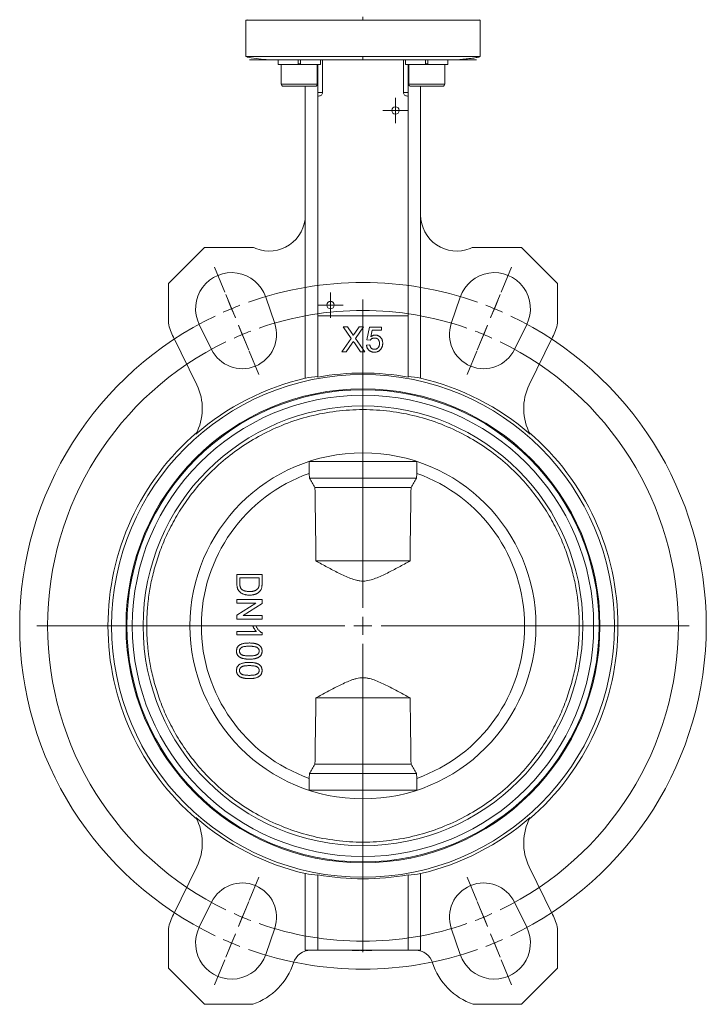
# Model space of a CAD drawing. Header units: millimetres. Extents: x 197 to 1079, y -127 to 860.
# Tile 8 of 28: x 268 to 459, y 323 to 596. Entities that reach past the tile are written whole.
import ezdxf

# ---------------------------------------------------------------- set-up
doc = ezdxf.new("R2010")
doc.units = ezdxf.units.MM

# ---------------------------------------------------------------- blocks, each defined once
blk = doc.blocks.new('SW_CENTERMARKSYMBOL_1')
at = {"color": 0, "linetype": 'Continuous', "lineweight": 0}
for p, q in [((0, 2.5), (0, 3.525)), ((-2.5, 0), (-3.525, 0)), ((0, 0), (-2.5, 0)), ((0, 0), (0, 2.5)), ((0, 0), (0, -2.5)), ((0, 0), (2.5, 0)), ((2.5, 0), (3.525, 0)), ((0, -2.5), (0, -3.525))]:
    blk.add_line(p, q, dxfattribs=at)
blk = doc.blocks.new('SW_CENTERMARKSYMBOL_2')
at = {"color": 0, "linetype": 'Continuous', "lineweight": 0}
for p, q in [((0, 2.5), (0, 3.525)), ((-2.5, 0), (-3.525, 0)), ((0, 0), (-2.5, 0)), ((0, 0), (0, 2.5)), ((0, 0), (0, -2.5)), ((0, 0), (2.5, 0)), ((2.5, 0), (3.525, 0)), ((0, -2.5), (0, -3.525))]:
    blk.add_line(p, q, dxfattribs=at)
blk = doc.blocks.new('SW_CENTERMARKSYMBOL_3')
at = {"color": 0, "linetype": 'Continuous', "lineweight": 0}
for p, q in [((-1.91, 4.62), (-4.78, 11.55)), ((74.81, 4.62), (77.68, 11.55)), ((1.05, -2.54), (-1.63, 3.93)), ((71.85, -2.54), (74.53, 3.93)), ((0, 0), (-0.96, 2.31)), ((0, 0), (0.96, -2.31)), ((36.45, -83), (36.45, 2.5)), ((72.9, 0), (71.94, -2.31)), ((72.9, 0), (73.86, 2.31)), ((1.91, -4.62), (4.78, -11.55)), ((2.97, -7.16), (2.01, -4.85)), ((70.99, -4.62), (68.12, -11.55)), ((69.94, -7.16), (70.89, -4.85)), ((2.97, -7.16), (3.92, -9.47)), ((69.94, -7.16), (68.98, -9.47)), ((4.88, -11.78), (7.56, -18.25)), ((68.02, -11.78), (65.34, -18.25)), ((36.45, -88), (36.45, -85.5)), ((31.45, -88), (-54.05, -88)), ((36.45, -88), (33.95, -88)), ((36.45, -88), (36.45, -90.5)), ((36.45, -88), (38.95, -88)), ((41.45, -88), (126.95, -88)), ((36.45, -93), (36.45, -178.5)), ((4.88, -164.22), (7.56, -157.75)), ((68.02, -164.22), (65.34, -157.75)), ((1.91, -171.38), (4.78, -164.45)), ((2.97, -168.84), (3.92, -166.53)), ((70.99, -171.38), (68.12, -164.45)), ((69.94, -168.84), (68.98, -166.53)), ((2.97, -168.84), (2.01, -171.15)), ((69.94, -168.84), (70.89, -171.15)), ((1.05, -173.46), (-1.63, -179.93)), ((0, -176), (0.96, -173.69)), ((71.85, -173.46), (74.53, -179.93)), ((72.9, -176), (71.94, -173.69)), ((0, -176), (-0.96, -178.31)), ((72.9, -176), (73.86, -178.31)), ((-1.91, -180.62), (-4.78, -187.55)), ((74.81, -180.62), (77.68, -187.55))]:
    blk.add_line(p, q, dxfattribs=at)
for radius, start, end in [(95.25, 70.5077, 109.4923), (95.25, 110.9962, 112.5), (95.25, 67.5, 69.0038), (95.25, 115.5077, 244.4923), (95.25, 112.5, 114.0038), (87.5, 70.774, 109.226), (95.25, 65.9962, 67.5), (95.25, 295.5077, 64.4923), (87.5, 112.5, 114.137), (87.5, 110.863, 112.5), (87.5, 67.5, 69.137), (87.5, 65.863, 67.5), (87.5, 115.774, 244.226), (87.5, 295.774, 64.226), (87.5, 245.863, 247.5), (87.5, 247.5, 249.137), (87.5, 290.863, 292.5), (87.5, 292.5, 294.137), (87.5, 250.774, 289.226), (95.25, 245.9962, 247.5), (95.25, 247.5, 249.0038), (95.25, 290.9962, 292.5), (95.25, 292.5, 294.0038), (95.25, 250.5077, 289.4923)]:
    blk.add_arc((36.45, -88), radius, start, end, dxfattribs=at)

msp = doc.modelspace()

# ---------------------------------------------------------------- linework, layer by layer
at = {"color": 7, "linetype": 'Continuous', "lineweight": 15}
for p, q in [((331.16, 596.29), (330.84, 596.12)), ((330.84, 596.12), (330.84, 586.12)), ((395.84, 596.12), (395.58, 596.27)), ((395.84, 586.12), (395.84, 596.12)), ((330.84, 586.12), (331.11, 585.98)), ((339.77, 585.12), (339.77, 583.82)), ((345.34, 585.12), (339.77, 585.12)), ((345.34, 585.12), (345.34, 583.82)), ((345.99, 583.82), (345.99, 585.12)), ((351.57, 583.82), (351.57, 585.12)), ((352.13, 576.12), (352.13, 585.12)), ((374.55, 585.12), (374.55, 576.12)), ((375.12, 585.12), (375.12, 583.82)), ((380.7, 585.12), (380.7, 583.82)), ((381.35, 583.82), (381.35, 585.12)), ((386.92, 585.12), (381.35, 585.12)), ((386.92, 583.82), (386.92, 585.12)), ((395.53, 585.95), (395.84, 586.12)), ((345.34, 583.82), (339.77, 583.82)), ((340.67, 583.82), (340.67, 578.42)), ((345.99, 583.82), (345.34, 583.82)), ((351.57, 583.82), (345.99, 583.82)), ((350.67, 578.42), (350.67, 583.82)), ((350.84, 583.82), (350.84, 576.12)), ((380.7, 583.82), (375.12, 583.82)), ((375.84, 576.12), (375.84, 583.82)), ((376.02, 583.82), (376.02, 578.42)), ((381.35, 583.82), (380.7, 583.82)), ((386.92, 583.82), (381.35, 583.82)), ((386.02, 578.42), (386.02, 583.82)), ((345.67, 577.82), (341.27, 577.82)), ((350.07, 577.82), (345.67, 577.82)), ((347.34, 577.82), (347.34, 542.1)), ((381.02, 577.82), (376.62, 577.82)), ((379.34, 577.82), (379.34, 542.1)), ((385.42, 577.82), (381.02, 577.82)), ((350.84, 576.12), (352.13, 576.12)), ((350.84, 575.12), (351.03, 575.12)), ((350.84, 514.12), (350.84, 575.12)), ((374.55, 576.12), (375.84, 576.12)), ((375.65, 575.12), (375.84, 575.12)), ((375.84, 575.12), (375.84, 514.12)), ((347.34, 496.84), (347.34, 542.1)), ((379.34, 542.1), (379.34, 496.84)), ((319.34, 533.12), (309.34, 523.12)), ((332.81, 533.12), (319.34, 533.12)), ((407.34, 533.12), (393.88, 533.12)), ((417.34, 523.12), (407.34, 533.12)), ((309.34, 523.12), (309.34, 512.12)), ((417.34, 512.12), (417.34, 523.12)), ((336.36, 519.34), (338.85, 512.02)), ((387.83, 512.02), (390.33, 519.34)), ((350.84, 514.12), (350.84, 497.14)), ((375.84, 514.12), (350.84, 514.12)), ((375.84, 497.14), (375.84, 514.12)), ((321.33, 504.77), (317.92, 511.71)), ((357.82, 511.12), (359.01, 511.12)), ((360.05, 507.89), (357.82, 511.12)), ((359.01, 511.12), (360.23, 509.35)), ((361.05, 509.35), (362.27, 511.12)), ((363.48, 511.12), (361.25, 507.88)), ((362.27, 511.12), (363.48, 511.12)), ((364.42, 507.44), (365.14, 511.03)), ((365.14, 511.03), (368.46, 511.03)), ((368.46, 511.03), (368.46, 510.14)), ((408.77, 511.71), (405.35, 504.77)), ((310.74, 508.18), (317.22, 495.01)), ((365.87, 510.14), (365.52, 508.32)), ((368.46, 510.14), (365.87, 510.14)), ((409.47, 495.01), (415.94, 508.18)), ((357.46, 504.12), (360.05, 507.89)), ((360.32, 506.53), (358.67, 504.12)), ((362.64, 504.12), (360.94, 506.6)), ((361.25, 507.88), (363.83, 504.12)), ((364.33, 506.01), (365.23, 506.1)), ((365.32, 507.35), (364.42, 507.44)), ((358.67, 504.12), (357.46, 504.12)), ((363.83, 504.12), (362.64, 504.12)), ((378.28, 473.74), (348.41, 473.74)), ((348.45, 470.43), (348.45, 473.75)), ((378.24, 473.75), (378.24, 470.43)), ((348.45, 470.43), (348.46, 469.12)), ((378.23, 469.12), (378.24, 470.43)), ((328.34, 439.88), (328.34, 442.39)), ((328.34, 442.39), (335.34, 442.39)), ((329.15, 441.4), (329.15, 439.96)), ((329.15, 441.4), (334.54, 441.4)), ((334.54, 439.99), (334.54, 441.4)), ((335.34, 442.39), (335.34, 440)), ((328.34, 434.4), (328.34, 435.39)), ((328.34, 435.39), (335.34, 435.39)), ((328.34, 431.05), (333.57, 434.4)), ((333.57, 434.4), (328.34, 434.4)), ((335.34, 434.35), (330.12, 430.99)), ((335.34, 435.39), (335.34, 434.35)), ((328.34, 430.01), (328.34, 431.05)), ((335.34, 430.01), (328.34, 430.01)), ((330.12, 430.99), (335.34, 430.99)), ((335.34, 430.99), (335.34, 430.01)), ((328.34, 426.51), (328.34, 425.61)), ((328.34, 426.51), (333.8, 426.51)), ((332.77, 428.12), (333.59, 428.12)), ((335.34, 425.61), (335.34, 426.19)), ((335.34, 425.61), (328.34, 425.61)), ((348.45, 385.82), (348.46, 387.12)), ((348.45, 382.49), (348.45, 385.82)), ((378.23, 387.12), (378.24, 385.82)), ((378.24, 385.82), (378.24, 382.49)), ((348.41, 382.5), (378.28, 382.5)), ((317.22, 361.23), (310.74, 348.07)), ((415.94, 348.07), (409.47, 361.23)), ((347.34, 338.12), (347.34, 359.4)), ((350.84, 338.12), (350.84, 359.08)), ((375.84, 338.12), (375.84, 359.08)), ((379.34, 338.12), (379.34, 359.4)), ((317.92, 344.54), (321.33, 351.48)), ((405.35, 351.48), (408.77, 344.54)), ((338.85, 344.22), (336.36, 336.9)), ((390.33, 336.9), (387.83, 344.22)), ((309.34, 344.13), (309.34, 333.12)), ((417.34, 333.12), (417.34, 344.13)), ((347.34, 338.12), (350.84, 338.12)), ((350.84, 338.12), (375.84, 338.12)), ((360.33, 338.02), (360.33, 338.12)), ((360.33, 338.02), (361.88, 338.02)), ((361.88, 338.02), (361.88, 338.12)), ((361.88, 338.02), (361.93, 338.02)), ((361.93, 338.02), (361.93, 338.12)), ((361.93, 338.02), (362.01, 338.02)), ((362.01, 338.02), (362.01, 338.12)), ((362.01, 338.02), (362.35, 338.02)), ((362.35, 338.02), (362.35, 338.12)), ((362.35, 338.02), (362.36, 338.02)), ((362.36, 338.02), (362.36, 338.12)), ((362.61, 338.02), (362.61, 338.12)), ((362.61, 338.02), (363.76, 338.02)), ((363.76, 338.02), (363.76, 338.12)), ((363.76, 338.02), (363.77, 338.02)), ((363.77, 338.02), (363.77, 338.12)), ((364.05, 338.02), (364.05, 338.12)), ((364.05, 338.02), (364.32, 338.02)), ((364.32, 338.02), (364.32, 338.12)), ((364.33, 338.02), (364.33, 338.12)), ((364.33, 338.02), (364.58, 338.02)), ((364.58, 338.02), (364.58, 338.12)), ((364.58, 338.02), (365.81, 338.02)), ((365.73, 338.01), (365.73, 338.02)), ((365.81, 338.02), (365.81, 338.12)), ((365.81, 338.02), (365.83, 338.02)), ((365.83, 338.02), (365.83, 338.12)), ((366, 338.02), (366, 338.12)), ((375.84, 338.12), (379.34, 338.12)), ((309.34, 333.12), (319.34, 323.12)), ((407.34, 323.12), (417.34, 333.12)), ((319.34, 323.12), (332.81, 323.12)), ((393.88, 323.12), (407.34, 323.12))]:
    msp.add_line(p, q, dxfattribs=at)
at = {"color": 8, "linetype": 'Continuous', "lineweight": 15}
for p, q in [((330.84, 596.12), (363.34, 596.12)), ((363.34, 596.12), (395.84, 596.12)), ((363.34, 586.12), (330.84, 586.12)), ((395.84, 586.12), (363.34, 586.12)), ((345.34, 584.07), (345.99, 584.07)), ((380.7, 584.07), (381.35, 584.07)), ((340.67, 578.42), (345.67, 578.42)), ((345.67, 578.42), (350.67, 578.42)), ((376.02, 578.42), (381.02, 578.42)), ((381.02, 578.42), (386.02, 578.42))]:
    msp.add_line(p, q, dxfattribs=at)
at = {"color": 7, "linetype": 'Continuous', "lineweight": 15, "flags": 128}
for points in [[(331.23, 585.91), (332.27, 585.71), (333.69, 585.52), (335.1, 585.37), (336.15, 585.26), (336.43, 585.22), (336.48, 585.21), (336.49, 585.2), (336.51, 585.2), (336.51, 585.2), (336.52, 585.2), (336.52, 585.19), (336.52, 585.19), (336.52, 585.19), (336.53, 585.19), (336.53, 585.18), (336.52, 585.18), (336.49, 585.17), (336.43, 585.17), (336.43, 585.17)], [(378.23, 469.12), (377.73, 469.12), (376.87, 469.12), (375.66, 469.12), (374.14, 469.12), (372.33, 469.12), (370.3, 469.12), (368.08, 469.12), (365.74, 469.12), (363.34, 469.12), (360.94, 469.12), (358.61, 469.12), (356.39, 469.12), (354.36, 469.12), (352.55, 469.12), (351.02, 469.12), (349.81, 469.12), (348.95, 469.12), (348.46, 469.12)], [(376.67, 466.52), (376.13, 466.52), (375.24, 466.52), (374.02, 466.52), (372.51, 466.52), (370.75, 466.52), (368.79, 466.52), (366.67, 466.52), (364.46, 466.52), (362.22, 466.52), (360.02, 466.52), (357.9, 466.52), (355.94, 466.52), (354.17, 466.52), (352.66, 466.52), (351.44, 466.52), (350.55, 466.52), (350.02, 466.52)], [(376.4, 446.12), (375.66, 446.12), (374.59, 446.12), (373.22, 446.12), (371.58, 446.12), (369.72, 446.12), (367.69, 446.12), (365.55, 446.12), (363.34, 446.12), (361.14, 446.12), (358.99, 446.12), (356.96, 446.12), (355.11, 446.12), (353.47, 446.12), (352.1, 446.12), (351.03, 446.12), (350.29, 446.12)], [(350.27, 408.12), (351, 408.12), (352.06, 408.12), (353.43, 408.12), (355.07, 408.12), (356.93, 408.12), (358.97, 408.12), (361.13, 408.12), (363.34, 408.12), (365.56, 408.12), (367.71, 408.12), (369.75, 408.12), (371.62, 408.12), (373.25, 408.12), (374.62, 408.12), (375.69, 408.12), (376.42, 408.12)], [(350.02, 389.72), (350.55, 389.72), (351.44, 389.72), (352.66, 389.72), (354.17, 389.72), (355.94, 389.72), (357.9, 389.72), (360.02, 389.72), (362.22, 389.72), (364.46, 389.72), (366.67, 389.72), (368.79, 389.72), (370.75, 389.72), (372.51, 389.72), (374.02, 389.72), (375.24, 389.72), (376.13, 389.72), (376.67, 389.72)], [(348.46, 387.12), (348.95, 387.12), (349.81, 387.12), (351.02, 387.12), (352.55, 387.12), (354.36, 387.12), (356.39, 387.12), (358.61, 387.12), (360.94, 387.12), (363.34, 387.12), (365.74, 387.12), (368.08, 387.12), (370.3, 387.12), (372.33, 387.12), (374.14, 387.12), (375.66, 387.12), (376.87, 387.12), (377.73, 387.12), (378.23, 387.12)]]:
    msp.add_lwpolyline(points, dxfattribs=at)
at = {"color": 7, "linetype": 'Continuous', "lineweight": 15}
for centre, radius in [((372.34, 571.12), 1.03), ((354.34, 517.12), 1.03), ((363.34, 428.12), 69.75), ((363.34, 428.12), 65.75), ((363.34, 428.12), 65.5), ((363.34, 428.12), 48)]:
    msp.add_circle(centre, radius, dxfattribs=at)
for centre, radius, start, end in [((341.27, 578.42), 0.6, 180, 270), ((350.07, 578.42), 0.6, 270, 0), ((376.62, 578.42), 0.6, 180, 270), ((385.42, 578.42), 0.6, 270, 0), ((337.34, 542.1), 10, 248.0847, 0), ((389.34, 542.1), 10, 180, 291.9153), ((326.89, 516.12), 18, 68.0847, 70.8165), ((399.79, 516.12), 18, 109.1835, 111.9153), ((326.89, 516.12), 10, 18.8009, 206.1991), ((399.79, 516.12), 10, 333.8009, 161.1991), ((326.89, 516.12), 18, 192.8471, 206.1991), ((329.86, 508.96), 9.5, 206.1991, 18.8009), ((396.83, 508.96), 9.5, 161.1991, 333.8009), ((399.79, 516.12), 18, 333.8009, 347.1529), ((363.34, 428.12), 70.14, 79.7337, 100.2663), ((363.34, 428.12), 70.56, 103.107, 131.0785), ((303.76, 488.39), 15, 331.8238, 26.1991), ((363.34, 428.12), 70.56, 48.9215, 76.893), ((422.93, 488.39), 15, 153.8009, 208.1762), ((363.34, 428.12), 64, 360, 180), ((363.34, 428.12), 61, 0, 180), ((363.34, 428.12), 70.75, 130.6874, 229.3126), ((363.34, 428.12), 70.75, 310.6874, 49.3126), ((363.34, 428.12), 44.85, 109.4002, 250.5998), ((363.34, 428.12), 44.85, 289.4002, 70.5998), ((363.34, 428.12), 64, 180, 360), ((363.34, 428.12), 61, 180, 0), ((363.34, 428.12), 70.56, 228.9215, 256.893), ((303.76, 367.85), 15, 333.8009, 28.1762), ((363.34, 428.12), 70.56, 283.107, 311.0785), ((422.93, 367.85), 15, 151.8238, 206.1991), ((363.34, 428.12), 70.17, 259.7383, 280.2617), ((329.86, 347.28), 9.5, 341.1991, 153.8009), ((396.83, 347.28), 9.5, 26.1991, 198.8009), ((326.89, 340.12), 18, 153.8009, 167.1529), ((399.79, 340.12), 18, 12.8471, 26.1991), ((326.89, 340.12), 10, 153.8009, 341.1991), ((399.79, 340.12), 10, 198.8009, 26.1991), ((348.8, 333.12), 5, 90, 162.2798), ((377.89, 333.12), 5, 17.7202, 90), ((326.89, 340.12), 18, 289.1835, 342.2798), ((399.79, 340.12), 18, 197.7202, 250.8165)]:
    msp.add_arc(centre, radius, start, end, dxfattribs=at)
for centre, start_param, end_param in [((358.65, 428.12), 1.682862, 1.733491), ((368.04, 428.12), 1.408102, 1.458731), ((358.65, 428.12), 4.549695, 4.600324), ((368.04, 428.12), 4.824454, 4.875083)]:
    msp.add_ellipse(centre, major_axis=(69.8, 0), ratio=0.997735, start_param=start_param, end_param=end_param, dxfattribs=at)
for points, knots in [([(363.34, 596.12), (363.34, 596.24), (363.34, 596.37), (363.34, 596.61), (363.34, 596.73), (363.34, 596.93), (363.34, 597), (363.34, 597.1), (363.34, 597.12), (363.34, 597.12)], [0, 0, 0, 0, 0.25, 0.25, 0.5, 0.5, 0.75, 0.75, 1, 1, 1, 1]), ([(363.34, 585.12), (361.87, 585.12), (360.29, 585.12), (356.93, 585.12), (355.15, 585.12), (351.46, 585.12), (349.54, 585.12), (345.71, 585.12), (343.79, 585.12), (341.05, 585.12), (340.17, 585.12), (338.49, 585.12), (337.69, 585.12), (336.21, 585.12), (335.52, 585.12), (334.31, 585.12), (333.78, 585.12), (332.91, 585.12), (332.56, 585.12), (332.06, 585.12), (331.9, 585.12), (331.81, 585.12), (331.87, 585.12), (332.19, 585.12), (332.45, 585.12), (332.81, 585.12)], [0, 0, 0, 0, 0.125, 0.125, 0.25, 0.25, 0.375, 0.375, 0.5, 0.5, 0.5625, 0.5625, 0.625, 0.625, 0.6875, 0.6875, 0.75, 0.75, 0.8125, 0.8125, 0.875, 0.875, 0.9375, 0.9375, 1, 1, 1, 1]), ([(363.34, 586.12), (363.34, 586), (363.34, 585.88), (363.34, 585.63), (363.34, 585.51), (363.34, 585.32), (363.34, 585.24), (363.34, 585.14), (363.34, 585.12), (363.34, 585.12)], [0, 0, 0, 0, 0.25, 0.25, 0.5, 0.5, 0.75, 0.75, 1, 1, 1, 1]), ([(393.87, 585.12), (394.23, 585.12), (394.49, 585.12), (394.82, 585.12), (394.87, 585.12), (394.78, 585.12), (394.63, 585.12), (394.13, 585.12), (393.78, 585.12), (392.9, 585.12), (392.37, 585.12), (391.16, 585.12), (390.48, 585.12), (389, 585.12), (388.2, 585.12), (386.52, 585.12), (385.63, 585.12), (382.9, 585.12), (380.98, 585.12), (377.14, 585.12), (375.23, 585.12), (371.54, 585.12), (369.76, 585.12), (366.4, 585.12), (364.82, 585.12), (363.34, 585.12)], [0, 0, 0, 0, 0.0625, 0.0625, 0.125, 0.125, 0.1875, 0.1875, 0.25, 0.25, 0.3125, 0.3125, 0.375, 0.375, 0.4375, 0.4375, 0.5, 0.5, 0.625, 0.625, 0.75, 0.75, 0.875, 0.875, 1, 1, 1, 1]), ([(390.23, 585.17), (390.22, 585.17), (390.19, 585.17), (390.17, 585.18), (390.16, 585.18), (390.16, 585.19), (390.16, 585.19), (390.16, 585.19), (390.17, 585.19), (390.17, 585.2), (390.18, 585.2), (390.18, 585.2), (390.2, 585.2), (390.22, 585.21), (390.35, 585.23), (390.84, 585.29), (391.82, 585.39), (393.2, 585.54), (394.54, 585.72), (395.39, 585.86), (395.51, 585.94), (395.53, 585.95)], [0, 0, 0, 0, 0.006276, 0.0112135, 0.0145544, 0.0156812, 0.0161296, 0.0165171, 0.0168642, 0.017197, 0.0175454, 0.0179357, 0.0189052, 0.0209579, 0.0238042, 0.0527137, 0.1760132, 0.3756236, 0.6368177, 0.9420067, 1, 1, 1, 1]), ([(350.84, 576.12), (350.84, 575.94), (350.84, 575.77), (350.84, 575.49), (350.84, 575.39), (350.84, 575.24), (350.84, 575.19), (350.84, 575.13), (350.84, 575.12), (350.84, 575.12)], [0, 0, 0, 0, 0.25, 0.25, 0.5, 0.5, 0.75, 0.75, 1, 1, 1, 1]), ([(352.13, 576.12), (352.13, 575.98), (352.1, 575.85), (351.98, 575.6), (351.9, 575.49), (351.69, 575.31), (351.57, 575.24), (351.31, 575.15), (351.17, 575.12), (351.03, 575.12)], [0, 0, 0, 0, 0.25, 0.25, 0.5, 0.5, 0.75, 0.75, 1, 1, 1, 1]), ([(375.65, 575.12), (375.51, 575.12), (375.38, 575.15), (375.12, 575.24), (375, 575.31), (374.79, 575.49), (374.7, 575.6), (374.58, 575.85), (374.55, 575.98), (374.55, 576.12)], [0, 0, 0, 0, 0.25, 0.25, 0.5, 0.5, 0.75, 0.75, 1, 1, 1, 1]), ([(375.84, 575.12), (375.84, 575.12), (375.84, 575.13), (375.84, 575.19), (375.84, 575.24), (375.84, 575.35), (375.84, 575.4), (375.84, 575.5), (375.84, 575.56), (375.84, 575.76), (375.84, 575.94), (375.84, 576.12)], [0, 0, 0, 0, 0.25, 0.25, 0.5, 0.5, 0.625, 0.625, 0.75, 0.75, 1, 1, 1, 1]), ([(360.23, 509.35), (360.26, 509.31), (360.32, 509.22), (360.4, 509.1), (360.46, 509), (360.51, 508.91), (360.55, 508.83), (360.58, 508.77), (360.59, 508.72), (360.59, 508.69), (360.59, 508.68)], [0, 0, 0, 0, 0.209538, 0.393206, 0.554151, 0.689382, 0.80228, 0.889952, 0.956059, 1, 1, 1, 1]), ([(360.59, 508.68), (360.62, 508.73), (360.69, 508.82), (360.8, 508.98), (360.92, 509.15), (361.01, 509.28), (361.05, 509.35)], [0, 0, 0, 0, 0.195959, 0.429465, 0.696675, 1, 1, 1, 1]), ([(365.52, 508.32), (365.56, 508.36), (365.66, 508.43), (365.81, 508.53), (365.97, 508.61), (366.12, 508.67), (366.28, 508.73), (366.44, 508.76), (366.6, 508.79), (366.71, 508.79), (366.76, 508.79)], [0, 0, 0, 0, 0.136729, 0.268515, 0.395529, 0.52, 0.640496, 0.761236, 0.880107, 1, 1, 1, 1]), ([(366.76, 508.79), (366.83, 508.79), (366.97, 508.78), (367.18, 508.75), (367.37, 508.7), (367.56, 508.63), (367.74, 508.54), (367.91, 508.43), (368.07, 508.3), (368.23, 508.16), (368.36, 507.99), (368.49, 507.82), (368.59, 507.63), (368.67, 507.43), (368.74, 507.22), (368.79, 507), (368.81, 506.76), (368.82, 506.6), (368.82, 506.52)], [0, 0, 0, 0, 0.061997, 0.122088, 0.181375, 0.239508, 0.297836, 0.35688, 0.417282, 0.47964, 0.5425, 0.604962, 0.666991, 0.730216, 0.794173, 0.860458, 0.928578, 1, 1, 1, 1]), ([(360.32, 506.53), (360.34, 506.56), (360.39, 506.62), (360.46, 506.73), (360.55, 506.86), (360.62, 506.96), (360.65, 507.01)], [0, 0, 0, 0, 0.174779, 0.398246, 0.673111, 1, 1, 1, 1]), ([(360.65, 507.01), (360.7, 506.94), (360.79, 506.8), (360.89, 506.67), (360.94, 506.6)], [0, 0, 0, 0, 0.494218, 1, 1, 1, 1]), ([(366.51, 504.03), (366.43, 504.03), (366.28, 504.04), (366.07, 504.06), (365.86, 504.1), (365.67, 504.16), (365.48, 504.24), (365.31, 504.33), (365.15, 504.44), (364.99, 504.57), (364.86, 504.71), (364.73, 504.86), (364.63, 505.03), (364.53, 505.2), (364.46, 505.39), (364.4, 505.58), (364.35, 505.79), (364.34, 505.93), (364.33, 506.01)], [0, 0, 0, 0, 0.069298, 0.135561, 0.199671, 0.261716, 0.322662, 0.382907, 0.443032, 0.503501, 0.563724, 0.62398, 0.683629, 0.743848, 0.805192, 0.867649, 0.932778, 1, 1, 1, 1]), ([(365.23, 506.1), (365.24, 506.05), (365.25, 505.95), (365.29, 505.81), (365.33, 505.67), (365.38, 505.55), (365.44, 505.44), (365.5, 505.33), (365.57, 505.24), (365.65, 505.15), (365.73, 505.08), (365.82, 505.02), (365.92, 504.96), (366.03, 504.92), (366.14, 504.88), (366.26, 504.86), (366.38, 504.84), (366.47, 504.84), (366.51, 504.84)], [0, 0, 0, 0, 0.077361, 0.15048, 0.219977, 0.286681, 0.349678, 0.41068, 0.469427, 0.526756, 0.583142, 0.638824, 0.695263, 0.752696, 0.810849, 0.871356, 0.934436, 1, 1, 1, 1]), ([(366.52, 507.98), (366.45, 507.98), (366.31, 507.98), (366.12, 507.94), (365.94, 507.89), (365.79, 507.81), (365.65, 507.72), (365.52, 507.61), (365.41, 507.49), (365.35, 507.4), (365.32, 507.35)], [0, 0, 0, 0, 0.14786, 0.283561, 0.412369, 0.534236, 0.652692, 0.768663, 0.883652, 1, 1, 1, 1]), ([(366.51, 504.84), (366.56, 504.84), (366.67, 504.84), (366.82, 504.87), (366.96, 504.9), (367.1, 504.95), (367.22, 505.01), (367.34, 505.09), (367.45, 505.18), (367.55, 505.29), (367.63, 505.4), (367.71, 505.53), (367.78, 505.66), (367.83, 505.81), (367.87, 505.96), (367.9, 506.12), (367.92, 506.29), (367.92, 506.41), (367.92, 506.47)], [0, 0, 0, 0, 0.065801, 0.128677, 0.188676, 0.247598, 0.304849, 0.361786, 0.419523, 0.478682, 0.53877, 0.598799, 0.660184, 0.722952, 0.787993, 0.855404, 0.926153, 1, 1, 1, 1]), ([(367.92, 506.47), (367.92, 506.53), (367.92, 506.64), (367.9, 506.8), (367.87, 506.95), (367.83, 507.1), (367.78, 507.23), (367.72, 507.36), (367.65, 507.47), (367.57, 507.58), (367.47, 507.67), (367.37, 507.76), (367.25, 507.83), (367.12, 507.88), (366.99, 507.93), (366.84, 507.96), (366.68, 507.98), (366.57, 507.98), (366.52, 507.98)], [0, 0, 0, 0, 0.072866, 0.141887, 0.207453, 0.270438, 0.331641, 0.390108, 0.448069, 0.505503, 0.562488, 0.619084, 0.676416, 0.735452, 0.796241, 0.860406, 0.928305, 1, 1, 1, 1]), ([(368.82, 506.52), (368.82, 506.45), (368.81, 506.29), (368.79, 506.07), (368.74, 505.85), (368.69, 505.64), (368.61, 505.44), (368.52, 505.24), (368.41, 505.06), (368.33, 504.94), (368.28, 504.88)], [0, 0, 0, 0, 0.132462, 0.26165, 0.387547, 0.510782, 0.632675, 0.75466, 0.876523, 1, 1, 1, 1]), ([(368.28, 504.88), (368.23, 504.81), (368.12, 504.68), (367.93, 504.51), (367.73, 504.36), (367.51, 504.24), (367.28, 504.15), (367.04, 504.08), (366.78, 504.04), (366.6, 504.03), (366.51, 504.03)], [0, 0, 0, 0, 0.127893, 0.251579, 0.372793, 0.492778, 0.61359, 0.737809, 0.86618, 1, 1, 1, 1]), ([(423.34, 428.12), (423.34, 428.39), (423.34, 428.92), (423.32, 429.72), (423.3, 430.52), (423.26, 431.32), (423.21, 432.11), (423.15, 432.91), (423.08, 433.71), (423.01, 434.5), (422.91, 435.29), (422.76, 436.55), (422.5, 438.25), (422.08, 440.45), (421.57, 442.68), (420.73, 445.77), (419.4, 449.73), (417.3, 454.54), (414.64, 459.41), (411.36, 464.26), (407.42, 468.99), (402.81, 473.48), (397.51, 477.6), (391.58, 481.22), (385.08, 484.2), (378.11, 486.43), (370.81, 487.81), (363.34, 488.28), (355.87, 487.81), (348.57, 486.43), (341.61, 484.2), (335.1, 481.22), (329.17, 477.6), (323.88, 473.48), (319.26, 468.99), (315.32, 464.26), (312.04, 459.41), (309.38, 454.54), (307.29, 449.73), (305.96, 445.77), (305.12, 442.68), (304.61, 440.45), (304.19, 438.26), (303.9, 436.37), (303.71, 434.77), (303.57, 433.44), (303.47, 432.11), (303.4, 430.79), (303.35, 429.45), (303.35, 428.57), (303.34, 428.12)], [0, 0, 0, 0, 0.004244, 0.008485, 0.012724, 0.016961, 0.021197, 0.025434, 0.029671, 0.03391, 0.038152, 0.042396, 0.054022, 0.06565, 0.078008, 0.090369, 0.11661, 0.144426, 0.173846, 0.204877, 0.237495, 0.271641, 0.307215, 0.344074, 0.38203, 0.420851, 0.460272, 0.5, 0.539728, 0.579149, 0.617971, 0.655926, 0.692785, 0.72836, 0.762506, 0.795124, 0.826155, 0.855575, 0.88339, 0.909631, 0.92199, 0.934351, 0.945976, 0.957604, 0.964676, 0.97174, 0.978802, 0.985863, 0.992928, 1, 1, 1, 1]), ([(350.29, 446.12), (351.34, 445.55), (352.38, 444.98), (354.49, 443.85), (355.54, 443.3), (357.15, 442.5), (357.68, 442.24), (358.77, 441.74), (359.32, 441.51), (360.43, 441.08), (361, 440.89), (361.87, 440.69), (362.16, 440.63), (362.76, 440.56), (363.06, 440.54), (363.97, 440.54), (364.56, 440.62), (365.72, 440.9), (366.29, 441.1), (367.4, 441.52), (367.95, 441.76), (369.03, 442.25), (369.57, 442.51), (371.16, 443.31), (372.21, 443.86), (374.31, 444.98), (375.35, 445.55), (376.4, 446.12)], [0, 0, 0, 0, 0.125, 0.125, 0.25, 0.25, 0.3125, 0.3125, 0.375, 0.375, 0.4375, 0.4375, 0.46875, 0.46875, 0.5, 0.5, 0.5625, 0.5625, 0.625, 0.625, 0.6875, 0.6875, 0.75, 0.75, 0.875, 0.875, 1, 1, 1, 1]), ([(331.88, 436.65), (331.75, 436.65), (331.5, 436.65), (331.14, 436.69), (330.79, 436.75), (330.47, 436.83), (330.18, 436.93), (329.91, 437.04), (329.67, 437.16), (329.45, 437.3), (329.26, 437.45), (329.09, 437.6), (328.94, 437.77), (328.81, 437.94), (328.7, 438.12), (328.6, 438.32), (328.53, 438.54), (328.46, 438.77), (328.41, 439.03), (328.37, 439.3), (328.35, 439.58), (328.34, 439.78), (328.34, 439.88)], [0, 0, 0, 0, 0.0705383, 0.1372659, 0.2004735, 0.2605749, 0.3172061, 0.3701073, 0.4198085, 0.4662254, 0.5101188, 0.5520666, 0.5918489, 0.6303227, 0.6687022, 0.708693, 0.7506432, 0.7950334, 0.8419787, 0.8917639, 0.9442937, 1, 1, 1, 1]), ([(329.65, 438.31), (329.61, 438.35), (329.53, 438.43), (329.43, 438.57), (329.35, 438.74), (329.27, 438.92), (329.22, 439.13), (329.18, 439.38), (329.16, 439.66), (329.15, 439.86), (329.15, 439.96)], [0, 0, 0, 0, 0.0929166, 0.1907302, 0.2929595, 0.402638, 0.5238561, 0.6633308, 0.8220355, 1, 1, 1, 1]), ([(334.39, 438.83), (334.4, 438.86), (334.43, 438.93), (334.46, 439.04), (334.48, 439.16), (334.5, 439.3), (334.52, 439.45), (334.53, 439.62), (334.53, 439.8), (334.53, 439.92), (334.54, 439.99)], [0, 0, 0, 0, 0.087425, 0.185248, 0.292738, 0.411206, 0.541246, 0.682781, 0.836034, 1, 1, 1, 1]), ([(335.24, 438.76), (335.25, 438.8), (335.27, 438.88), (335.29, 439), (335.3, 439.14), (335.32, 439.29), (335.33, 439.45), (335.34, 439.62), (335.34, 439.81), (335.34, 439.93), (335.34, 440)], [0, 0, 0, 0, 0.092236, 0.194023, 0.305369, 0.425443, 0.554325, 0.693205, 0.842109, 1, 1, 1, 1]), ([(331.9, 437.64), (331.77, 437.64), (331.52, 437.64), (331.17, 437.68), (330.84, 437.73), (330.54, 437.8), (330.28, 437.9), (330.04, 438.02), (329.83, 438.15), (329.71, 438.26), (329.65, 438.31)], [0, 0, 0, 0, 0.159903, 0.30815, 0.444808, 0.572005, 0.689575, 0.799151, 0.902232, 1, 1, 1, 1]), ([(334.74, 437.74), (334.7, 437.7), (334.62, 437.61), (334.49, 437.48), (334.35, 437.37), (334.21, 437.26), (334.05, 437.16), (333.89, 437.07), (333.72, 436.99), (333.55, 436.92), (333.36, 436.86), (333.17, 436.8), (332.97, 436.75), (332.76, 436.72), (332.55, 436.68), (332.33, 436.66), (332.11, 436.65), (331.96, 436.65), (331.88, 436.65)], [0, 0, 0, 0, 0.056809, 0.113874, 0.170522, 0.227532, 0.285334, 0.343678, 0.403164, 0.464002, 0.525827, 0.589097, 0.653293, 0.719115, 0.786763, 0.855798, 0.926841, 1, 1, 1, 1]), ([(334.39, 438.83), (334.37, 438.79), (334.34, 438.7), (334.27, 438.59), (334.19, 438.47), (334.09, 438.37), (333.99, 438.26), (333.87, 438.16), (333.74, 438.07), (333.59, 437.98), (333.44, 437.9), (333.26, 437.83), (333.07, 437.77), (332.87, 437.72), (332.65, 437.68), (332.41, 437.66), (332.16, 437.64), (331.99, 437.64), (331.9, 437.64)], [0, 0, 0, 0, 0.045744, 0.0922, 0.139404, 0.188164, 0.238497, 0.290732, 0.345488, 0.403013, 0.462842, 0.52627, 0.593954, 0.665212, 0.741314, 0.822557, 0.908736, 1, 1, 1, 1]), ([(334.74, 437.74), (334.8, 437.82), (334.92, 437.96), (335.05, 438.21), (335.17, 438.48), (335.22, 438.66), (335.24, 438.76)], [0, 0, 0, 0, 0.242207, 0.487952, 0.738787, 1, 1, 1, 1]), ([(299.34, 428.12), (299.34, 428.12), (299.38, 428.12), (299.53, 428.12), (299.64, 428.12), (299.94, 428.12), (300.12, 428.12), (300.48, 428.12), (300.67, 428.12), (301.02, 428.12), (301.2, 428.12), (301.57, 428.12), (301.75, 428.12), (302.04, 428.12), (302.16, 428.12), (302.31, 428.12), (302.34, 428.12), (302.34, 428.12)], [0, 0, 0, 0, 0.125, 0.125, 0.25, 0.25, 0.375, 0.375, 0.5, 0.5, 0.625, 0.625, 0.75, 0.75, 0.875, 0.875, 1, 1, 1, 1]), ([(303.34, 428.12), (303.23, 428.12), (303.1, 428.12), (302.85, 428.12), (302.73, 428.12), (302.54, 428.12), (302.46, 428.12), (302.36, 428.12), (302.34, 428.12), (302.34, 428.12)], [0, 0, 0, 0, 0.25, 0.25, 0.5, 0.5, 0.75, 0.75, 1, 1, 1, 1]), ([(303.34, 428.12), (303.34, 427.86), (303.35, 427.32), (303.36, 426.52), (303.39, 425.73), (303.43, 424.93), (303.47, 424.13), (303.53, 423.34), (303.6, 422.54), (303.68, 421.74), (303.77, 420.95), (303.93, 419.7), (304.19, 417.99), (304.61, 415.79), (305.12, 413.57), (305.96, 410.48), (307.29, 406.52), (309.38, 401.7), (312.04, 396.83), (315.32, 391.98), (319.26, 387.26), (323.88, 382.77), (329.17, 378.65), (335.1, 375.03), (341.61, 372.04), (348.57, 369.81), (355.87, 368.43), (363.34, 367.97), (370.81, 368.43), (378.11, 369.81), (385.08, 372.04), (391.58, 375.03), (397.51, 378.65), (402.81, 382.77), (407.42, 387.26), (411.36, 391.98), (414.64, 396.83), (417.3, 401.7), (419.4, 406.52), (420.73, 410.48), (421.57, 413.57), (422.08, 415.79), (422.5, 417.99), (422.78, 419.87), (422.98, 421.48), (423.11, 422.8), (423.22, 424.13), (423.29, 425.46), (423.33, 426.79), (423.34, 427.68), (423.34, 428.12)], [0, 0, 0, 0, 0.004244, 0.008485, 0.012724, 0.016961, 0.021197, 0.025434, 0.029671, 0.03391, 0.038152, 0.042396, 0.054022, 0.06565, 0.078008, 0.090369, 0.11661, 0.144426, 0.173846, 0.204877, 0.237495, 0.271641, 0.307215, 0.344074, 0.38203, 0.420851, 0.460272, 0.5, 0.539728, 0.579149, 0.617971, 0.655926, 0.692785, 0.72836, 0.762506, 0.795124, 0.826155, 0.855575, 0.88339, 0.909631, 0.92199, 0.934351, 0.945976, 0.957604, 0.964676, 0.97174, 0.978802, 0.985863, 0.992928, 1, 1, 1, 1]), ([(333.8, 426.51), (333.75, 426.56), (333.64, 426.67), (333.5, 426.85), (333.35, 427.05), (333.21, 427.27), (333.07, 427.5), (332.95, 427.71), (332.85, 427.92), (332.79, 428.06), (332.77, 428.12)], [0, 0, 0, 0, 0.111668, 0.232091, 0.362738, 0.501941, 0.641531, 0.771102, 0.890164, 1, 1, 1, 1]), ([(333.59, 428.12), (333.65, 428.01), (333.76, 427.79), (333.96, 427.48), (334.17, 427.19), (334.4, 426.92), (334.64, 426.68), (334.88, 426.48), (335.11, 426.31), (335.27, 426.23), (335.34, 426.19)], [0, 0, 0, 0, 0.142657, 0.281169, 0.416977, 0.550852, 0.678364, 0.795032, 0.901998, 1, 1, 1, 1]), ([(423.34, 428.12), (423.46, 428.12), (423.59, 428.12), (423.83, 428.12), (423.95, 428.12), (424.15, 428.12), (424.22, 428.12), (424.32, 428.12), (424.34, 428.12), (424.34, 428.12)], [0, 0, 0, 0, 0.25, 0.25, 0.5, 0.5, 0.75, 0.75, 1, 1, 1, 1]), ([(427.34, 428.12), (427.34, 428.12), (427.31, 428.12), (427.16, 428.12), (427.04, 428.12), (426.75, 428.12), (426.57, 428.12), (426.2, 428.12), (426.02, 428.12), (425.67, 428.12), (425.48, 428.12), (425.12, 428.12), (424.94, 428.12), (424.64, 428.12), (424.53, 428.12), (424.38, 428.12), (424.34, 428.12), (424.34, 428.12)], [0, 0, 0, 0, 0.125, 0.125, 0.25, 0.25, 0.375, 0.375, 0.5, 0.5, 0.625, 0.625, 0.75, 0.75, 0.875, 0.875, 1, 1, 1, 1]), ([(328.25, 421.12), (328.26, 421.2), (328.26, 421.36), (328.29, 421.59), (328.34, 421.81), (328.42, 422.01), (328.51, 422.2), (328.63, 422.38), (328.77, 422.54), (328.87, 422.64), (328.93, 422.69)], [0, 0, 0, 0, 0.137903, 0.268873, 0.395178, 0.517089, 0.636743, 0.756222, 0.876628, 1, 1, 1, 1]), ([(331.8, 418.88), (331.7, 418.88), (331.5, 418.88), (331.22, 418.89), (330.95, 418.91), (330.69, 418.94), (330.45, 418.97), (330.22, 419.02), (330, 419.07), (329.8, 419.12), (329.62, 419.19), (329.44, 419.26), (329.28, 419.35), (329.12, 419.44), (328.99, 419.53), (328.86, 419.64), (328.74, 419.75), (328.64, 419.87), (328.55, 420), (328.47, 420.13), (328.4, 420.28), (328.35, 420.43), (328.31, 420.59), (328.27, 420.76), (328.26, 420.94), (328.25, 421.06), (328.25, 421.12)], [0, 0, 0, 0, 0.062872, 0.122832, 0.17965, 0.233952, 0.285542, 0.334512, 0.380903, 0.424808, 0.466441, 0.506514, 0.545055, 0.581854, 0.61747, 0.652087, 0.685899, 0.719192, 0.752198, 0.785256, 0.818671, 0.852838, 0.88763, 0.923638, 0.961023, 1, 1, 1, 1]), ([(328.93, 422.69), (329.01, 422.74), (329.17, 422.86), (329.45, 422.99), (329.76, 423.11), (330.11, 423.2), (330.48, 423.28), (330.89, 423.33), (331.33, 423.36), (331.64, 423.36), (331.8, 423.37)], [0, 0, 0, 0, 0.097421, 0.200886, 0.311172, 0.429798, 0.55774, 0.694715, 0.84213, 1, 1, 1, 1]), ([(329.06, 421.12), (329.06, 421.17), (329.07, 421.26), (329.09, 421.4), (329.13, 421.53), (329.19, 421.65), (329.26, 421.77), (329.36, 421.88), (329.46, 421.98), (329.59, 422.09), (329.74, 422.18), (329.93, 422.26), (330.15, 422.32), (330.41, 422.38), (330.71, 422.42), (331.04, 422.45), (331.41, 422.47), (331.66, 422.47), (331.8, 422.47)], [0, 0, 0, 0, 0.040773, 0.080851, 0.120114, 0.160024, 0.200507, 0.242303, 0.286488, 0.332651, 0.383767, 0.443091, 0.510974, 0.588295, 0.675908, 0.773346, 0.881594, 1, 1, 1, 1]), ([(331.8, 419.78), (331.66, 419.78), (331.41, 419.78), (331.04, 419.8), (330.71, 419.83), (330.41, 419.87), (330.15, 419.92), (329.93, 419.99), (329.74, 420.07), (329.59, 420.16), (329.46, 420.26), (329.36, 420.37), (329.26, 420.48), (329.19, 420.6), (329.13, 420.72), (329.09, 420.85), (329.07, 420.98), (329.06, 421.08), (329.06, 421.12)], [0, 0, 0, 0, 0.118432, 0.226295, 0.323755, 0.41098, 0.488319, 0.556611, 0.615569, 0.667048, 0.713541, 0.757735, 0.79954, 0.839813, 0.879732, 0.91913, 0.959218, 1, 1, 1, 1]), ([(331.8, 423.37), (331.9, 423.37), (332.09, 423.36), (332.38, 423.35), (332.65, 423.33), (332.91, 423.3), (333.15, 423.27), (333.38, 423.23), (333.6, 423.18), (333.8, 423.12), (333.99, 423.05), (334.16, 422.98), (334.32, 422.89), (334.48, 422.81), (334.61, 422.71), (334.74, 422.61), (334.86, 422.49), (334.96, 422.37), (335.05, 422.24), (335.13, 422.11), (335.2, 421.96), (335.25, 421.81), (335.29, 421.65), (335.32, 421.48), (335.34, 421.3), (335.34, 421.18), (335.34, 421.12)], [0, 0, 0, 0, 0.0631131, 0.123612, 0.1809699, 0.2352565, 0.2870946, 0.3360236, 0.3823743, 0.4263251, 0.4682008, 0.5082389, 0.5466168, 0.5834877, 0.6190024, 0.6535903, 0.6871627, 0.7204281, 0.7532354, 0.7862647, 0.8195078, 0.8535484, 0.8883106, 0.9239975, 0.9613511, 1, 1, 1, 1]), ([(331.8, 422.47), (331.93, 422.47), (332.18, 422.46), (332.55, 422.45), (332.88, 422.41), (333.18, 422.37), (333.44, 422.32), (333.68, 422.25), (333.88, 422.17), (334, 422.1), (334.06, 422.06)], [0, 0, 0, 0, 0.1704642, 0.3271978, 0.4705092, 0.6006001, 0.7174864, 0.822846, 0.9161119, 1, 1, 1, 1]), ([(334.54, 421.13), (334.53, 421.08), (334.53, 420.99), (334.5, 420.85), (334.46, 420.71), (334.4, 420.59), (334.33, 420.46), (334.23, 420.35), (334.12, 420.25), (333.99, 420.15), (333.83, 420.06), (333.64, 419.98), (333.42, 419.92), (333.16, 419.87), (332.87, 419.83), (332.54, 419.8), (332.18, 419.78), (331.93, 419.78), (331.8, 419.78)], [0, 0, 0, 0, 0.043121, 0.084377, 0.125224, 0.166121, 0.207409, 0.24988, 0.294247, 0.341319, 0.392938, 0.452327, 0.519798, 0.596832, 0.682939, 0.778449, 0.884366, 1, 1, 1, 1]), ([(335.34, 421.12), (335.34, 421.03), (335.34, 420.86), (335.29, 420.6), (335.22, 420.36), (335.12, 420.13), (335, 419.92), (334.85, 419.73), (334.67, 419.57), (334.47, 419.43), (334.24, 419.31), (334, 419.21), (333.73, 419.11), (333.48, 419.04), (333.28, 418.99), (333.1, 418.96), (332.92, 418.94), (332.72, 418.92), (332.51, 418.9), (332.28, 418.89), (332.04, 418.88), (331.88, 418.88), (331.8, 418.88)], [0, 0, 0, 0, 0.056725, 0.111439, 0.164371, 0.21644, 0.267394, 0.317343, 0.367257, 0.418163, 0.471358, 0.52792, 0.588017, 0.652172, 0.686383, 0.72325, 0.762597, 0.804726, 0.849443, 0.896709, 0.946889, 1, 1, 1, 1]), ([(334.54, 421.13), (334.53, 421.18), (334.53, 421.27), (334.51, 421.4), (334.47, 421.53), (334.42, 421.65), (334.35, 421.76), (334.27, 421.87), (334.17, 421.97), (334.09, 422.03), (334.06, 422.06)], [0, 0, 0, 0, 0.127665, 0.251739, 0.372753, 0.492147, 0.61407, 0.737197, 0.865607, 1, 1, 1, 1]), ([(328.93, 417.3), (329.01, 417.36), (329.17, 417.47), (329.45, 417.61), (329.76, 417.72), (330.11, 417.82), (330.48, 417.89), (330.89, 417.94), (331.33, 417.97), (331.64, 417.98), (331.8, 417.98)], [0, 0, 0, 0, 0.097421, 0.200886, 0.311172, 0.429798, 0.55774, 0.694715, 0.84213, 1, 1, 1, 1]), ([(331.8, 417.98), (331.9, 417.98), (332.09, 417.98), (332.38, 417.97), (332.65, 417.95), (332.91, 417.92), (333.15, 417.89), (333.38, 417.84), (333.6, 417.79), (333.8, 417.73), (333.99, 417.67), (334.16, 417.59), (334.32, 417.51), (334.48, 417.42), (334.61, 417.32), (334.74, 417.22), (334.86, 417.11), (334.96, 416.99), (335.05, 416.86), (335.13, 416.72), (335.2, 416.58), (335.25, 416.42), (335.29, 416.26), (335.32, 416.1), (335.34, 415.92), (335.34, 415.8), (335.34, 415.74)], [0, 0, 0, 0, 0.0631131, 0.123612, 0.1809699, 0.2352565, 0.2870946, 0.3360236, 0.3823743, 0.4263251, 0.4682008, 0.5082389, 0.5466168, 0.5834877, 0.6190024, 0.6535903, 0.6871627, 0.7204281, 0.7532354, 0.7862647, 0.8195078, 0.8535484, 0.8883106, 0.9239975, 0.9613511, 1, 1, 1, 1]), ([(328.25, 415.74), (328.26, 415.82), (328.26, 415.98), (328.29, 416.21), (328.34, 416.42), (328.42, 416.63), (328.51, 416.82), (328.63, 416.99), (328.77, 417.16), (328.87, 417.25), (328.93, 417.3)], [0, 0, 0, 0, 0.137903, 0.268873, 0.395178, 0.517089, 0.636743, 0.756222, 0.876628, 1, 1, 1, 1]), ([(331.8, 413.49), (331.7, 413.5), (331.5, 413.5), (331.22, 413.51), (330.95, 413.53), (330.69, 413.55), (330.45, 413.59), (330.22, 413.63), (330, 413.68), (329.8, 413.74), (329.62, 413.81), (329.44, 413.88), (329.28, 413.96), (329.12, 414.05), (328.99, 414.15), (328.86, 414.25), (328.74, 414.36), (328.64, 414.49), (328.55, 414.61), (328.47, 414.75), (328.4, 414.9), (328.35, 415.05), (328.31, 415.21), (328.27, 415.38), (328.26, 415.56), (328.25, 415.68), (328.25, 415.74)], [0, 0, 0, 0, 0.062872, 0.122832, 0.17965, 0.233952, 0.285542, 0.334512, 0.380903, 0.424808, 0.466441, 0.506514, 0.545055, 0.581854, 0.61747, 0.652087, 0.685899, 0.719192, 0.752198, 0.785256, 0.818671, 0.852838, 0.88763, 0.923638, 0.961023, 1, 1, 1, 1]), ([(329.06, 415.74), (329.06, 415.78), (329.07, 415.88), (329.09, 416.01), (329.13, 416.14), (329.19, 416.26), (329.26, 416.38), (329.36, 416.49), (329.46, 416.6), (329.59, 416.7), (329.74, 416.8), (329.93, 416.87), (330.15, 416.94), (330.41, 416.99), (330.71, 417.03), (331.04, 417.06), (331.41, 417.08), (331.66, 417.08), (331.8, 417.08)], [0, 0, 0, 0, 0.040773, 0.080851, 0.120114, 0.160024, 0.200507, 0.242303, 0.286488, 0.332651, 0.383767, 0.443091, 0.510974, 0.588295, 0.675908, 0.773346, 0.881594, 1, 1, 1, 1]), ([(331.8, 414.39), (331.66, 414.39), (331.41, 414.39), (331.04, 414.41), (330.71, 414.44), (330.41, 414.48), (330.15, 414.54), (329.93, 414.6), (329.74, 414.68), (329.59, 414.77), (329.46, 414.88), (329.36, 414.98), (329.26, 415.09), (329.19, 415.21), (329.13, 415.34), (329.09, 415.46), (329.07, 415.6), (329.06, 415.69), (329.06, 415.74)], [0, 0, 0, 0, 0.118432, 0.226295, 0.323755, 0.41098, 0.488319, 0.556611, 0.615569, 0.667048, 0.713541, 0.757735, 0.79954, 0.839813, 0.879732, 0.91913, 0.959218, 1, 1, 1, 1]), ([(331.8, 417.08), (331.93, 417.08), (332.18, 417.08), (332.55, 417.06), (332.88, 417.03), (333.18, 416.99), (333.44, 416.93), (333.68, 416.86), (333.88, 416.78), (334, 416.71), (334.06, 416.68)], [0, 0, 0, 0, 0.1704642, 0.3271978, 0.4705092, 0.6006001, 0.7174864, 0.822846, 0.9161119, 1, 1, 1, 1]), ([(334.54, 415.75), (334.53, 415.7), (334.53, 415.6), (334.5, 415.46), (334.46, 415.33), (334.4, 415.2), (334.33, 415.08), (334.23, 414.97), (334.12, 414.86), (333.99, 414.76), (333.83, 414.67), (333.64, 414.6), (333.42, 414.53), (333.16, 414.48), (332.87, 414.44), (332.54, 414.41), (332.18, 414.39), (331.93, 414.39), (331.8, 414.39)], [0, 0, 0, 0, 0.043121, 0.084377, 0.125224, 0.166121, 0.207409, 0.24988, 0.294247, 0.341319, 0.392938, 0.452327, 0.519798, 0.596832, 0.682939, 0.778449, 0.884366, 1, 1, 1, 1]), ([(335.34, 415.74), (335.34, 415.65), (335.34, 415.47), (335.29, 415.21), (335.22, 414.97), (335.12, 414.74), (335, 414.53), (334.85, 414.35), (334.67, 414.19), (334.47, 414.05), (334.24, 413.93), (334, 413.82), (333.73, 413.73), (333.48, 413.66), (333.28, 413.61), (333.1, 413.58), (332.92, 413.55), (332.72, 413.53), (332.51, 413.51), (332.28, 413.5), (332.04, 413.5), (331.88, 413.49), (331.8, 413.49)], [0, 0, 0, 0, 0.056725, 0.111439, 0.164371, 0.21644, 0.267394, 0.317343, 0.367257, 0.418163, 0.471358, 0.52792, 0.588017, 0.652172, 0.686383, 0.72325, 0.762597, 0.804726, 0.849443, 0.896709, 0.946889, 1, 1, 1, 1]), ([(334.54, 415.75), (334.53, 415.79), (334.53, 415.89), (334.51, 416.02), (334.47, 416.15), (334.42, 416.27), (334.35, 416.38), (334.27, 416.49), (334.17, 416.59), (334.09, 416.65), (334.06, 416.68)], [0, 0, 0, 0, 0.127665, 0.251739, 0.372753, 0.492147, 0.61407, 0.737197, 0.865607, 1, 1, 1, 1]), ([(350.27, 408.12), (351.32, 408.7), (352.37, 409.27), (354.48, 410.4), (355.53, 410.96), (357.14, 411.76), (357.68, 412.02), (358.77, 412.52), (359.32, 412.76), (360.15, 413.08), (360.43, 413.18), (361, 413.37), (361.29, 413.45), (362.17, 413.66), (362.76, 413.74), (363.65, 413.74), (363.96, 413.72), (364.55, 413.64), (364.84, 413.58), (365.71, 413.37), (366.28, 413.18), (367.4, 412.75), (367.95, 412.51), (369.03, 412.01), (369.57, 411.75), (371.17, 410.95), (372.22, 410.4), (374.33, 409.27), (375.37, 408.7), (376.42, 408.12)], [0, 0, 0, 0, 0.125, 0.125, 0.25, 0.25, 0.3125, 0.3125, 0.375, 0.375, 0.40625, 0.40625, 0.4375, 0.4375, 0.5, 0.5, 0.53125, 0.53125, 0.5625, 0.5625, 0.625, 0.625, 0.6875, 0.6875, 0.75, 0.75, 0.875, 0.875, 1, 1, 1, 1])]:
    msp.add_open_spline(points, degree=3, knots=knots, dxfattribs=at)
for points in [[(350.02, 466.52), (349.5, 467.39), (348.98, 468.26), (348.46, 469.12)], [(378.23, 469.12), (377.71, 468.26), (377.19, 467.39), (376.67, 466.52)], [(350.02, 466.52), (350.11, 459.73), (350.22, 452.93), (350.29, 446.12)], [(376.4, 446.12), (376.47, 452.93), (376.58, 459.73), (376.67, 466.52)], [(350.02, 389.72), (350.1, 395.85), (350.2, 401.98), (350.27, 408.12)], [(376.42, 408.12), (376.49, 401.98), (376.59, 395.85), (376.67, 389.72)], [(348.46, 387.12), (348.98, 387.99), (349.5, 388.86), (350.02, 389.72)], [(376.67, 389.72), (377.19, 388.86), (377.71, 387.99), (378.23, 387.12)]]:
    msp.add_open_spline(points, degree=3, dxfattribs=at)

# ---------------------------------------------------------------- block references
at = {"color": 7, "linetype": 'Continuous', "lineweight": 0}
for name, p in [('SW_CENTERMARKSYMBOL_1', (372.34, 571.12)), ('SW_CENTERMARKSYMBOL_3', (326.89, 516.12)), ('SW_CENTERMARKSYMBOL_2', (354.34, 517.12))]:
    msp.add_blockref(name, p, dxfattribs=at)

doc.saveas('drawing.dxf')
